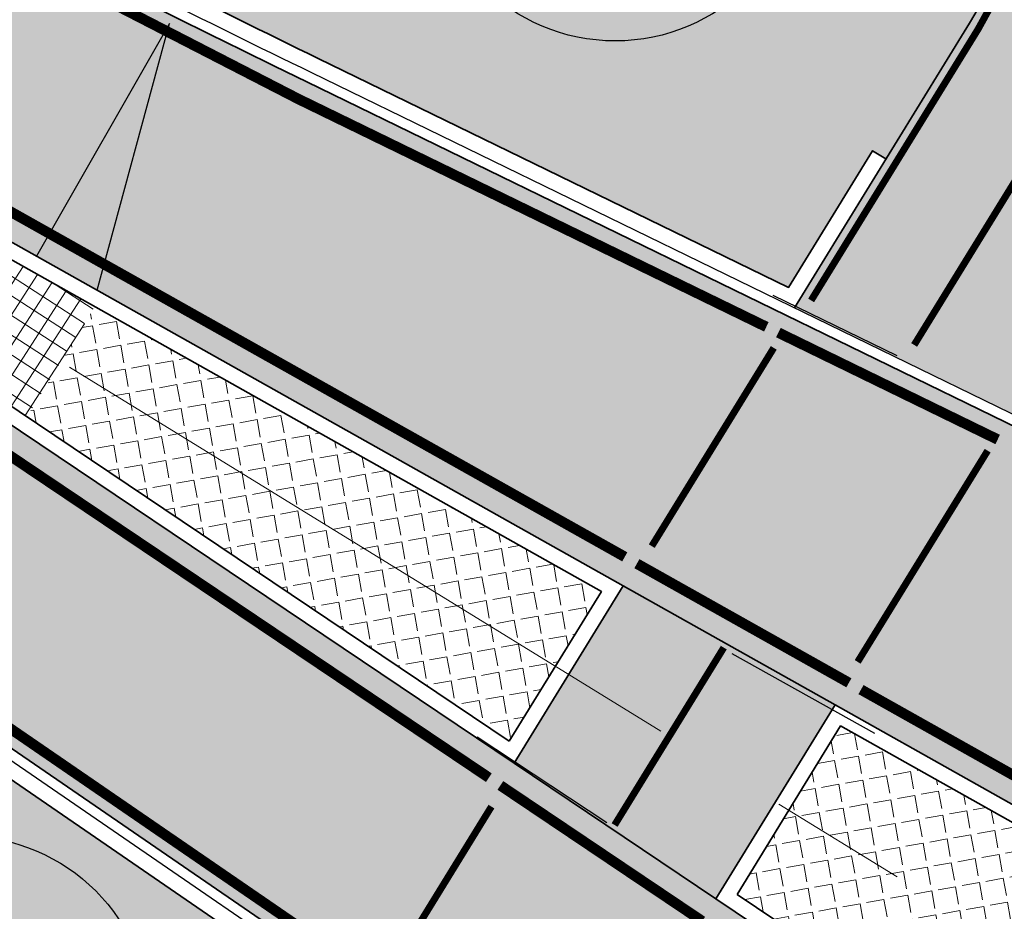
# Model space of a CAD drawing. Header units: metres. Extents: x 180563 to 183411, y 416314 to 418230.
# Tile 47 of 256: x 180964 to 180978, y 417866 to 417879. Entities that reach past the tile are written whole.
import ezdxf
from ezdxf import colors
from ezdxf.entities.mleader import LeaderData, LeaderLine
from ezdxf.math import Vec2, Vec3

# ---------------------------------------------------------------- set-up
doc = ezdxf.new("R2010")
doc.units = ezdxf.units.M
for name, pattern in [('AM-AS', [16, 10, -2, 2, -2]), ('VW-3-3_STREEP', [6, 3, -3]), ('VW-5050_STREEP', [1, 0.5, -0.5])]:
    doc.linetypes.add(name, pattern=pattern)
doc.layers.get('0').update_dxf_attribs({"color": 40, "lineweight": 0})
for name, color, linetype, lineweight in [('B-WE-GR-BOOM-S', 90, 'Continuous', 25), ('N-WE-AM-AS_WEG_GEBIEDSONTSLUITINGSWEG-G', 10, 'AM-AS', 18), ('N-WE-GR-BOOM-S', 90, 'Continuous', 25), ('N-WE-VH-GOOT_TEGEL-G', 170, 'Continuous', 25), ('N-WE-VH-KANTOPSLUITING_ACHTERKANTBAND-G', 50, 'Continuous', 35), ('N-WE-VH-KANTVERHARDING_FIETSPAD-G', 7, 'Continuous', 35), ('N-WE-VH-KANTVERHARDING_GOW-G', 7, 'Continuous', 35), ('N-WE-VH-VERKANTING-G', 7, 'Continuous', 25), ('N-WE-VW-MARKERING_DWARS_DRIEHOEK_3030-G', 7, 'VW-HAAIETAND30-L-N', 25), ('N-WE-VW-MARKERING_DWARS_OVERSTEEK_KANALISATIESTREEP50_010-G', 7, 'VW-5050_STREEP', 25), ('N-WE-VW-MARKERING_DWARS_OVERSTEEK_KANALISATIESTREEP50_015-G', 7, 'VW-5050_STREEP', 25), ('N-WE-VW-MARKERING_LANGS_STREEP_33_015-G', 7, 'VW-3-3_STREEP', 25), ('N-WE-VW-MARKERING_LANGS_STREEP_DOORGETROKKEN_010-G', 7, 'Continuous', 25), ('N-WE-VW-MARKERING_LANGS_STREEP_DOORGETROKKEN_015-G', 7, 'Continuous', 25), ('X-XX-AL-VERWIJZING-T25', 2, 'Continuous', 25)]:
    doc.layers.add(name, color=color, linetype=linetype, lineweight=lineweight)
doc.layers.add('N-WE-GW-BERM-A', color=70, linetype='Continuous', lineweight=25, true_color=0x7fff00, transparency=0.6)
for name, color, linetype, lineweight, transparency in [('N-WE-VH-VERHARDING_ASFALT_DEKLAAG-A', 252, 'Continuous', 18, 0.5), ('N-WE-VH-VERHARDING_BETON-A', 252, 'Continuous', 18, 0.75), ('N-WE-VH-VERHARDING_BETONSTEEN_DIVERS-A', 8, 'Continuous', 18, 0.15)]:
    doc.layers.add(name, color=color, linetype=linetype, lineweight=lineweight, transparency=transparency)
doc.styles.add('NLCS-ISO-M500-T25', font='NLCS-ISO.ttf', dxfattribs={"height": 1.25})
doc.linetypes.add('VW-HAAIETAND30-L-N', pattern='A,0,-0.3,[150,NLCS.SHX,S=0.6,R=0,X=-0.5,Y=-0.15],-0.3', length=0.6)
pattern_1 = [(190.0667176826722, (-13832.55198979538, 6261.859248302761), (0.06104708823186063, -0.3438732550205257), [0.2539999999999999, -0.09524999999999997]), (280.0667176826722, (-13832.55198979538, 6261.859248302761), (0.3438732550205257, 0.0610470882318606), [0.254, -0.09525])]

# ---------------------------------------------------------------- blocks, each defined once
blk = doc.blocks.new('N-SGR-BOOM')
at = {"true_color": 0x136734, "transparency": 33554559}
h = blk.add_hatch(color=116, dxfattribs=at)
h.dxf.hatch_style = 1
edge = h.paths.add_edge_path()
edge.add_arc((0.006267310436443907, 0.004642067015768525), 2.700981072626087, 0, 360)
for centre, radius in [((0.006267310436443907, 0.004642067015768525), 2.700981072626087), ((0, 0), 0.06735329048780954)]:
    blk.add_circle(centre, radius)
blk = doc.blocks.new('B-SGR-BOOM')
at = {"true_color": 0xadaf97, "transparency": 33554559}
h = blk.add_hatch(color=253, dxfattribs=at)
h.dxf.hatch_style = 1
edge = h.paths.add_edge_path()
edge.add_arc((0.006267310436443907, 0.004642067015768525), 2.700981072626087, 0, 360)
for centre, radius in [((0.006267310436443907, 0.004642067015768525), 2.700981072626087), ((0, 0), 0.06735329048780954)]:
    blk.add_circle(centre, radius)

msp = doc.modelspace()

# ---------------------------------------------------------------- hatches: boundary and pattern name
at = {"layer": 'N-WE-GW-BERM-A'}
h = msp.add_hatch(color=256, dxfattribs=at)
h.dxf.hatch_style = 1
edge = h.paths.add_edge_path()
edge.add_line((180728.3545469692, 418051.0044802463), (180864.5804028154, 417948.5387995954))
edge.add_line((180864.5804028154, 417948.5387995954), (180875.7308920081, 417940.1516805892))
edge.add_line((180875.7308920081, 417940.1516805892), (180883.7317318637, 417934.1336490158))
edge.add_line((180883.7317318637, 417934.1336490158), (180900.9687931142, 417921.1683627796))
edge.add_arc((181379.6041022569, 418557.5034186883), 796.2500000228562, 233.0504305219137, 236.4177539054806)
edge.add_arc((181077.4549659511, 418102.4265439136), 250.0000000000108, 236.4177539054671, 242.8639729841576)
edge.add_line((180963.4288224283, 417879.9449972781), (180963.5998616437, 417880.2787195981))
edge.add_arc((181077.4549659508, 418102.426543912), 249.6249999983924, 242.8639729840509, 244.0455590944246)
edge.add_line((180968.2050054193, 417877.9781383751), (180974.9791349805, 417874.6808398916))
edge.add_line((180974.9791349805, 417874.6808398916), (180976.1908160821, 417876.6490489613))
edge.add_line((180976.1908160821, 417876.6490489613), (180976.3824185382, 417876.5310934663))
edge.add_line((180976.3824185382, 417876.5310934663), (180977.5864697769, 417878.4869088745))
edge.add_arc((180975.0317703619, 417880.059648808), 2.99999999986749, 328.3824584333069, 415.7715302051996)
edge.add_line((180976.7192531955, 417882.5400523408), (180958.543155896, 417894.9057225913))
edge.add_arc((180917.3404500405, 417834.3425363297), 73.24999999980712, 55.77153020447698, 71.31492220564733)
edge.add_line((180940.8072805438, 417903.731803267), (180927.6065015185, 417908.1961888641))
edge.add_arc((180944.7460978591, 417958.8764043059), 53.49999999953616, 233.0504305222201, 251.31492220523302, ccw=False)
edge.add_line((180912.5866139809, 417916.1210818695), (180885.505011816, 417936.4911854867))
edge.add_line((180885.505011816, 417936.4911854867), (180881.5091872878, 417939.4967447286))
edge.add_arc((180822.4499482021, 417860.9787927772), 98.25000000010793, 53.05043052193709, 56.67473801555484)
edge.add_arc((180987.2673311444, 418111.6483569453), 201.7500002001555, 233.0504305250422, 236.6747380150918, ccw=False)
edge.add_line((180865.9930156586, 417950.416837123), (180729.7671598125, 418052.8825177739))
edge.add_line((180729.7671598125, 418052.8825177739), (180692.8994509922, 418080.6134859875))
edge.add_line((180692.8994509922, 418080.6134859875), (180679.5132472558, 418090.6822535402))
edge.add_line((180679.5132472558, 418090.6822535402), (180679.9786719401, 418087.3916031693))
edge.add_line((180679.9786719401, 418087.3916031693), (180728.3545469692, 418051.0044802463))
h = msp.add_hatch(color=256, dxfattribs=at)
h.dxf.hatch_style = 1
edge = h.paths.add_edge_path()
edge.add_arc((175042.9401352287, 410134.9703696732), 9736.286684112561, 53.04363331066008, 53.05722763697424)
edge.add_line((180894.6143134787, 417916.563246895), (180879.2233930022, 417928.1399122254))
edge.add_line((180879.2233930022, 417928.1399122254), (180877.8100785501, 417926.2609419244))
edge.add_line((180877.8100785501, 417926.2609419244), (180892.4394292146, 417915.258210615))
edge.add_arc((181497.1796974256, 418719.3274183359), 1006.100433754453, 233.0531827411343, 233.2390458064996)
edge.add_arc((181497.1794373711, 418719.32707141), 1006.100000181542, 233.2390458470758, 234.1105762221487)
edge.add_arc((180319.1060562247, 417091.2499021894), 1003.49999989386, 53.015657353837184, 54.110576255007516, ccw=False)
edge.add_line((180922.8084004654, 417892.8456415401), (180956.4691462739, 417867.4948691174))
edge.add_line((180956.4691462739, 417867.4948691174), (180963.6014802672, 417862.1233251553))
edge.add_arc((180965.4062714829, 417864.5197289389), 3.00000373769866, 233.0156884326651, 328.3089860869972)
edge.add_line((180967.9589552, 417862.943712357), (180967.7693674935, 417863.0649405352))
edge.add_line((180967.7693674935, 417863.0649405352), (180968.5433644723, 417864.3221920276))
edge.add_line((180968.5433644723, 417864.3221920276), (180958.2627250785, 417871.3807594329))
edge.add_line((180958.2627250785, 417871.3807594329), (180958.4749819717, 417871.6899066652))
edge.add_line((180958.4749819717, 417871.6899066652), (180923.02755574, 417896.0276971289))
edge.add_arc((181064.5321511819, 418102.1258520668), 250.0000000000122, 235.320962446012, 235.5269605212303, ccw=False)
edge.add_arc((181379.6041024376, 418557.5034185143), 803.7499999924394, 233.0504305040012, 235.3209624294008, ccw=False)
at = {"layer": 'N-WE-VH-VERHARDING_ASFALT_DEKLAAG-A'}
h = msp.add_hatch(color=256, dxfattribs=at)
h.dxf.hatch_style = 1
edge = h.paths.add_edge_path()
edge.add_line((181023.9574605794, 417871.4390150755), (181027.0859675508, 417868.1443601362))
edge.add_arc((181034.7618543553, 417858.9204367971), 12.00000000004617, 14.319646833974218, 129.7662650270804, ccw=False)
edge.add_arc((181043.4822331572, 417861.1464182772), 3.000000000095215, -43.94151421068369, 14.319646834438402, ccw=False)
edge.add_line((181045.642378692, 417859.0646470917), (181024.5261814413, 417837.1534689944))
edge.add_line((181024.5261814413, 417837.1534689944), (181027.0941959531, 417834.6302738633))
edge.add_line((181027.0941959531, 417834.6302738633), (181044.576270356, 417852.7705119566))
edge.add_arc((181046.7364158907, 417850.6887407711), 2.999999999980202, 9.173210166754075, 136.0584857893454, ccw=False)
edge.add_line((181049.6980486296, 417851.1669996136), (181049.7728541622, 417850.7037640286))
edge.add_arc((181101.6014270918, 417859.0732937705), 52.50000000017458, 189.1732101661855, 223.9792220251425)
edge.add_arc((181101.6014270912, 417859.0732937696), 52.49999999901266, 223.9792220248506, 232.5867300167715)
edge.add_line((181069.70453687, 417817.3739125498), (181073.7488937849, 417814.2802837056))
edge.add_line((181073.7488937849, 417814.2802837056), (181094.1601943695, 417798.6671739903))
edge.add_arc((180974.1671311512, 417641.7980732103), 197.5000000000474, 38.42939247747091, 52.58673001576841, ccw=False)
edge.add_line((181128.8836360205, 417764.5541448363), (181145.5997339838, 417743.4858895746))
edge.add_arc((181188.6853429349, 417777.6711247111), 55.00000000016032, 218.4293924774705, 232.9201131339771)
edge.add_arc((185318.2645728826, 423241.9395734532), 6904.208297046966, 232.9201131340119, 233.4982623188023)
edge.add_arc((181447.4701584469, 418011.1929324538), 397.0000000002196, 233.4982623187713, 239.4672498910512)
edge.add_arc((181039.2420212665, 417319.0640495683), 406.5500000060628, 55.194988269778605, 59.467249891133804, ccw=False)
edge.add_arc((182390.9257072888, 419263.5190459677), 1961.561910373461, 235.1949882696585, 235.5071009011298)
edge.add_arc((182390.925707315, 419263.5190460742), 1961.561910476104, 235.5071009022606, 236.7314184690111)
edge.add_arc((181321.4654169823, 417633.4741601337), 11.999999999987, 236.7314184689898, 282.4889878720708)
edge.add_line((181324.0604405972, 417621.7581090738), (181334.742, 417624.1240000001))
edge.add_line((181334.742, 417624.1240000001), (181342.1744013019, 417625.7406179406))
edge.add_line((181342.1744013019, 417625.7406179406), (181341.5337581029, 417628.6432537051))
edge.add_line((181341.5337581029, 417628.6432537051), (181332.5456870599, 417626.7240531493))
edge.add_arc((181327.3251842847, 417651.1729048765), 25.0000000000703, 236.6098987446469, 282.05321670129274, ccw=False)
edge.add_arc((182370.6151032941, 419234.0000838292), 1920.730923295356, 235.1898583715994, 236.6098987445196, ccw=False)
edge.add_arc((181039.2420212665, 417319.0640495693), 411.5500000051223, 55.19498827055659, 59.46724989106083)
edge.add_arc((181447.4701584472, 418011.1929324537), 392.0000000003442, 233.49826231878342, 239.4672498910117, ccw=False)
edge.add_arc((185318.2645728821, 423241.939573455), 6899.208297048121, 232.92011313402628, 233.4982623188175, ccw=False)
edge.add_arc((181188.6853429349, 417777.6711247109), 50.00000000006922, 218.4293924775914, 232.92011313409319, ccw=False)
edge.add_line((181149.516607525, 417746.5936382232), (181132.8005095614, 417767.6618934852))
edge.add_arc((180974.1671311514, 417641.7980732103), 202.4999999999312, 38.42939247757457, 52.58673001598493)
edge.add_line((181097.1979934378, 417802.6385436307), (181076.7866928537, 417818.2516533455))
edge.add_line((181076.7866928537, 417818.2516533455), (181072.7423359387, 417821.3452821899))
edge.add_arc((181101.6014270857, 417859.0732937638), 47.49999999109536, 224.1160582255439, 232.5867300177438, ccw=False)
edge.add_arc((181101.6014270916, 417859.0732937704), 47.49999999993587, 189.173210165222, 224.116058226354, ccw=False)
edge.add_line((181054.7089087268, 417851.5008620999), (181053.9511844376, 417856.1930933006))
edge.add_arc((181014.4627479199, 417849.8163087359), 39.99999999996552, 9.173210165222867, 37.31683373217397)
edge.add_arc((181054.2266308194, 417880.1285770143), 9.99999999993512, 126.33610568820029, 217.325219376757, ccw=False)
edge.add_arc((181107.5998703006, 417810.4746913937), 97.74999999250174, 121.2915826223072, 127.34649693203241, ccw=False)
edge.add_arc((180999.2834235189, 417988.6829222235), 110.7940629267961, 301.2915826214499, 306.3934500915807)
edge.add_arc((181015.8448981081, 417965.1346753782), 82.01476059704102, 306.8408792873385, 325.5039879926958)
edge.add_line((181083.4386433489, 417918.6857081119), (181085.7132467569, 417922.1964234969))
edge.add_line((181085.7132467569, 417922.1964234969), (181083.1332877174, 417923.8679869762))
edge.add_arc((181041.2135424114, 417951.12115106), 49.9999999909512, 318.14543273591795, 326.97101180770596, ccw=False)
edge.add_arc((180999.2834235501, 417988.6829222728), 106.2940629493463, 307.8215622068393, 318.1454327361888, ccw=False)
edge.add_arc((181043.001254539, 417932.3660094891), 34.99999999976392, 287.21374926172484, 307.8215622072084, ccw=False)
edge.add_line((181053.3590593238, 417898.9337514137), (181034.9343057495, 417893.2254920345))
edge.add_arc((181050.4710129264, 417843.0771049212), 52.49999999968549, 107.2137492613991, 117.2279695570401)
edge.add_line((181026.4505802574, 417889.7597442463), (181014.6918537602, 417883.7093216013))
edge.add_line((181014.6918537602, 417883.7093216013), (181012.5493984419, 417882.6069266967))
edge.add_arc((180997.9083728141, 417911.0611068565), 31.99999999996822, 235.7715301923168, 297.2279695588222, ccw=False)
edge.add_line((180979.9085559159, 417884.603469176), (180979.5028131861, 417884.879506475))
edge.add_line((180979.5028131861, 417884.879506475), (180960.5118858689, 417897.7995267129))
edge.add_arc((180917.3404500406, 417834.3425363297), 76.74999999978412, 55.77153020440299, 71.31492220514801)
edge.add_line((180941.9285625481, 417907.0473313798), (180928.7277835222, 417911.5117169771))
edge.add_arc((180944.7460978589, 417958.8764043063), 49.99999999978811, 233.0504305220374, 251.3149222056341, ccw=False)
edge.add_line((180914.6905054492, 417918.9181590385), (180883.6130787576, 417942.2938218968))
edge.add_arc((180822.4499482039, 417860.9787927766), 101.7499999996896, 53.05043052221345, 56.67473801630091)
edge.add_arc((180987.267331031, 418111.6483567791), 198.2499999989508, 233.0504305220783, 236.67473801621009, ccw=False)
edge.add_line((180868.0969071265, 417953.2139142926), (180695.0033424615, 418083.4105631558))
edge.add_line((180695.0033424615, 418083.4105631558), (180673.1425976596, 418099.8536684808))
edge.add_arc((181118.205810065, 418691.555364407), 740.3999999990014, 231.3617944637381, 233.050430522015, ccw=False)
edge.add_line((180655.8996165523, 418113.2257495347), (180652.0126978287, 418116.1366751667))
edge.add_line((180652.0126978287, 418116.1366751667), (180646.862441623, 418120.1159113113))
edge.add_line((180646.862441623, 418120.1159113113), (180645.5120458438, 418118.4580384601))
edge.add_line((180645.5120458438, 418118.4580384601), (180649.9790000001, 418115.029))
edge.add_line((180649.9790000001, 418115.029), (180654.1247068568, 418111.9628643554))
edge.add_line((180654.1247068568, 418111.9628643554), (180654.3351972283, 418109.9960256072))
edge.add_arc((181118.2058098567, 418691.5553641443), 743.8999996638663, 231.4230003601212, 233.0504305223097)
edge.add_line((180671.0387061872, 418097.0565913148), (180692.8994509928, 418080.6134859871))
edge.add_line((180692.8994509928, 418080.6134859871), (180865.9930156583, 417950.4168371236))
edge.add_arc((180987.2673310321, 418111.6483567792), 201.7499999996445, 233.0504305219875, 236.6747380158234)
edge.add_arc((180822.4499482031, 417860.9787927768), 98.24999999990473, 53.05043052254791, 56.67473801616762, ccw=False)
edge.add_line((180881.5091872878, 417939.4967447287), (180912.5866139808, 417916.1210818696))
edge.add_arc((180944.7460978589, 417958.876404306), 53.49999999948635, 233.0504305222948, 251.3149222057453)
edge.add_line((180927.6065015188, 417908.196188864), (180940.8072805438, 417903.7318032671))
edge.add_arc((180917.3404500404, 417834.3425363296), 73.24999999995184, 55.771530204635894, 71.31492220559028, ccw=False)
edge.add_line((180958.5431558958, 417894.9057225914), (180976.7192531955, 417882.5400523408))
edge.add_arc((180975.0317703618, 417880.059648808), 2.999999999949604, -31.617541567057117, 55.77153020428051, ccw=False)
edge.add_line((180977.5864697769, 417878.4869088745), (180975.0638972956, 417874.3893373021))
edge.add_line((180975.0638972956, 417874.3893373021), (180978.2262197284, 417872.8500872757))
edge.add_line((180978.2262197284, 417872.8500872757), (180980.7801477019, 417876.9986861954))
edge.add_arc((180983.3348631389, 417875.4259722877), 2.999999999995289, 67.7571745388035, 148.3830421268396, ccw=False)
edge.add_arc((180997.9083728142, 417911.0611068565), 35.49999999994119, 247.7571745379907, 297.2279695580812)
edge.add_line((181014.1507606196, 417879.4947507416), (181025.5554423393, 417885.3630005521))
edge.add_arc((181026.9280384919, 417882.6954211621), 2.99999999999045, 42.85281396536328, 117.2279695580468, ccw=False)
edge.add_line((181029.1273482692, 417884.7357732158), (181030.0622374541, 417883.7280496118))
edge.add_arc((181136.6452796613, 417714.4943204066), 199.999999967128, 122.2026363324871, 125.6208084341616)
edge.add_line((181020.1616336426, 417877.0721792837), (181019.8430799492, 417876.8439422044))
edge.add_line((181019.8430799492, 417876.8439422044), (181022.055540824, 417873.7559795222))
edge.add_arc((181022.9601614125, 417872.5594589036), 1.500000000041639, -48.327945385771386, 127.0908345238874, ccw=False)
h = msp.add_hatch(color=256, dxfattribs=at)
h.dxf.hatch_style = 1
edge = h.paths.add_edge_path()
edge.add_line((180692.8994509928, 418080.6134859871), (180865.9930156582, 417950.4168371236))
edge.add_arc((180987.2673310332, 418111.6483567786), 201.7499999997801, 233.0504305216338, 236.6747380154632)
edge.add_arc((180822.4499482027, 417860.9787927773), 98.24999999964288, 53.050430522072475, 56.67473801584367, ccw=False)
edge.add_line((180881.5091872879, 417939.4967447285), (180912.5866139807, 417916.1210818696))
edge.add_arc((180944.7460978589, 417958.8764043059), 53.49999999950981, 233.0504305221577, 251.3149222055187)
edge.add_line((180927.6065015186, 417908.196188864), (180940.8072805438, 417903.7318032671))
edge.add_arc((180917.3404500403, 417834.3425363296), 73.2500000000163, 55.77153020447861, 71.31492220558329, ccw=False)
edge.add_line((180958.543155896, 417894.9057225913), (180976.7192531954, 417882.5400523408))
edge.add_arc((180975.0317703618, 417880.059648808), 2.999999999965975, -31.617541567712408, 55.77153020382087, ccw=False)
edge.add_line((180977.5864697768, 417878.4869088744), (180975.0638972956, 417874.389337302))
edge.add_line((180975.0638972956, 417874.389337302), (180978.2262197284, 417872.8500872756))
edge.add_line((180978.2262197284, 417872.8500872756), (180980.7801477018, 417876.9986861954))
edge.add_arc((180983.3348631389, 417875.4259722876), 3.000000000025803, 67.75717453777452, 148.3830421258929, ccw=False)
edge.add_arc((180997.9083728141, 417911.0611068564), 35.49999999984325, 247.757174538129, 297.2279695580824)
edge.add_line((181014.1507606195, 417879.4947507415), (181025.5554423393, 417885.3630005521))
edge.add_arc((181026.9280384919, 417882.695421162), 3.000000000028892, 42.85281396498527, 117.2279695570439, ccw=False)
edge.add_line((181029.1273482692, 417884.7357732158), (181030.0622374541, 417883.7280496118))
edge.add_arc((181136.6452796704, 417714.4943203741), 199.9999999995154, 121.90415695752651, 122.20263632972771, ccw=False)
edge.add_line((181030.9452939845, 417884.2809895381), (181034.3837190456, 417886.4215667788))
edge.add_line((181034.3837190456, 417886.4215667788), (181032.6289559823, 417888.3130381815))
edge.add_arc((181033.3620592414, 417888.9931555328), 0.9999999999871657, 110.43608743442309, 222.8528139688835, ccw=False)
edge.add_arc((181050.4710129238, 417843.0771049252), 49.9999999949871, 107.2137492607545, 110.43608743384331, ccw=False)
edge.add_line((181035.6741489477, 417890.8374736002), (181050.0314825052, 417895.285586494))
edge.add_arc((180999.2834235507, 417988.6829222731), 106.2940629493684, 298.517737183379, 307.8215622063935)
edge.add_arc((181043.0012545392, 417932.3660094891), 34.99999999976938, 287.2137492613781, 307.82156220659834, ccw=False)
edge.add_line((181053.3590593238, 417898.9337514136), (181034.9343057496, 417893.2254920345))
edge.add_arc((181050.4710129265, 417843.077104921), 52.49999999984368, 107.2137492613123, 117.2279695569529)
edge.add_line((181026.4505802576, 417889.7597442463), (181014.6918537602, 417883.7093216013))
edge.add_line((181014.6918537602, 417883.7093216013), (181012.5493984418, 417882.6069266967))
edge.add_arc((180997.908372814, 417911.0611068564), 31.99999999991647, 235.77153019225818, 297.22796955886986, ccw=False)
edge.add_line((180979.9085559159, 417884.603469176), (180979.5028131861, 417884.879506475))
edge.add_line((180979.5028131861, 417884.879506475), (180960.5118858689, 417897.7995267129))
edge.add_arc((180917.3404500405, 417834.3425363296), 76.74999999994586, 55.77153020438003, 71.314922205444)
edge.add_line((180941.9285625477, 417907.04733138), (180928.7277835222, 417911.511716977))
edge.add_arc((180944.746097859, 417958.8764043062), 49.99999999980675, 233.0504305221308, 251.3149222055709, ccw=False)
edge.add_line((180914.6905054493, 417918.9181590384), (180883.613078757, 417942.2938218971))
edge.add_arc((180822.4499482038, 417860.9787927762), 101.7499999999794, 53.05043052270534, 56.67473801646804)
edge.add_arc((180987.2673310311, 418111.6483567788), 198.2499999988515, 233.0504305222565, 236.67473801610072, ccw=False)
edge.add_line((180868.0969071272, 417953.213914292), (180695.0033424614, 418083.4105631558))
edge.add_line((180695.0033424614, 418083.4105631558), (180673.1425976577, 418099.8536684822))
edge.add_arc((181118.2058100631, 418691.5553644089), 740.3999999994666, 231.3617944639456, 233.050430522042, ccw=False)
edge.add_line((180655.8996165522, 418113.2257495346), (180652.0126978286, 418116.1366751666))
edge.add_line((180652.0126978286, 418116.1366751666), (180646.8624416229, 418120.1159113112))
edge.add_line((180646.8624416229, 418120.1159113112), (180645.5120458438, 418118.4580384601))
edge.add_line((180645.5120458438, 418118.4580384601), (180649.979, 418115.029))
edge.add_line((180649.979, 418115.029), (180654.1247068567, 418111.9628643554))
edge.add_line((180654.1247068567, 418111.9628643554), (180654.3351972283, 418109.9960256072))
edge.add_arc((181118.2058098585, 418691.5553641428), 743.8999996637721, 231.4230003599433, 233.0504305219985)
edge.add_line((180671.0387061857, 418097.0565913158), (180692.8994509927, 418080.613485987))
h = msp.add_hatch(color=256, dxfattribs=at)
h.dxf.hatch_style = 1
h.paths.add_polyline_path([(180975.6518208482, 417868.6680090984), (180972.5979875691, 417870.3837312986), (180971.0251812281, 417867.8290727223), (180973.9322192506, 417865.8749157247)])
at = {"layer": 'N-WE-VH-VERHARDING_BETON-A'}
h = msp.add_hatch(color=256, dxfattribs=at)
h.dxf.hatch_style = 1
edge = h.paths.add_edge_path()
edge.add_arc((181002.6428488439, 417819.8365463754), 14.99999999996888, 54.052296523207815, 96.97446409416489, ccw=False)
edge.add_line((181011.4485475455, 417831.979843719), (181016.7920261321, 417828.1050261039))
edge.add_arc((180870.0303811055, 417625.716737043), 249.9999999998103, 51.61962450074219, 54.05229652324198, ccw=False)
edge.add_arc((185318.3099398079, 423241.9993993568), 6914.483371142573, 231.6196245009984, 231.6752198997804)
edge.add_line((181030.5116775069, 417817.5301763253), (181033.0028603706, 417820.6897694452))
edge.add_line((181033.0028603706, 417820.6897694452), (181011.502692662, 417838.4699644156))
edge.add_line((181011.502692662, 417838.4699644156), (181014.1612309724, 417841.4586387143))
edge.add_line((181014.1612309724, 417841.4586387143), (181034.3310440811, 417822.1833498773))
edge.add_line((181034.3310440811, 417822.1833498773), (181036.8913745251, 417824.7877195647))
edge.add_line((181036.8913745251, 417824.7877195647), (181020.2661090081, 417841.131855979))
edge.add_arc((181029.0292567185, 417850.0457351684), 12.49999999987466, 175.2104641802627, 225.4885475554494, ccw=False)
edge.add_arc((180998.6357589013, 417852.5923585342), 18.00000000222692, 355.2104641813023, 358.1749776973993)
edge.add_arc((181031.6190195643, 417851.5413988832), 15.00000000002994, 134.9649405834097, 178.1749776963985, ccw=False)
edge.add_line((181021.0189100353, 417862.1544888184), (181026.8375423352, 417867.9660046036))
edge.add_arc((181035.317629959, 417859.4755326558), 12.00000000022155, 133.5182601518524, 134.9649405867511, ccw=False)
edge.add_line((181027.0546013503, 417868.1773921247), (181023.957460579, 417871.4390150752))
edge.add_line((181023.957460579, 417871.4390150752), (181014.5905621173, 417863.101604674))
edge.add_line((181014.5905621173, 417863.101604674), (181012.0526412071, 417866.1933610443))
edge.add_line((181012.0526412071, 417866.1933610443), (181022.0555408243, 417873.7559795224))
edge.add_line((181022.0555408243, 417873.7559795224), (181019.843079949, 417876.8439422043))
edge.add_line((181019.843079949, 417876.8439422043), (181013.162958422, 417872.0577744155))
edge.add_arc((181005.8827305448, 417882.2188905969), 12.4999999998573, 256.25473446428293, 305.6208084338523, ccw=False)
edge.add_arc((180998.6357589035, 417852.5923585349), 18.00000000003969, 76.25473446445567, 107.0518075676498)
edge.add_arc((180988.958961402, 417884.1416784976), 14.99999999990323, 244.0455590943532, 287.0518075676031, ccw=False)
edge.add_line((180982.3941165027, 417870.6545434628), (180968.0408842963, 417877.6409599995))
edge.add_arc((181077.454965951, 418102.4265439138), 250.0000000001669, 242.8639729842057, 244.0455590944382, ccw=False)
edge.add_line((180963.4288224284, 417879.9449972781), (180961.6740098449, 417876.521103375))
edge.add_line((180961.6740098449, 417876.521103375), (180972.597987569, 417870.3837312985))
edge.add_line((180972.597987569, 417870.3837312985), (180975.6518208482, 417868.6680090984))
edge.add_line((180975.6518208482, 417868.6680090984), (180983.5044892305, 417864.2561777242))
edge.add_line((180983.5044892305, 417864.2561777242), (180981.4075026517, 417860.8499118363))
edge.add_line((180981.4075026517, 417860.8499118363), (180973.9322192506, 417865.8749157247))
edge.add_line((180973.9322192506, 417865.8749157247), (180971.0251812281, 417867.8290727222))
edge.add_line((180971.0251812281, 417867.8290727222), (180960.6263107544, 417874.8193581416))
edge.add_line((180960.6263107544, 417874.8193581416), (180958.4768059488, 417871.6886543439))
edge.add_line((180958.4768059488, 417871.6886543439), (180975.3384638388, 417860.1116362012))
edge.add_arc((180968.2632340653, 417849.8067284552), 12.49999999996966, 5.2402483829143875, 55.526960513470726, ccw=False)
edge.add_arc((180998.63575891, 417852.5923585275), 18.00000000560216, 185.2402483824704, 185.9859937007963)
edge.add_arc((180965.8156941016, 417849.1509421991), 14.99999999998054, -38.99816696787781, 5.985993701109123, ccw=False)
edge.add_line((180977.47318552, 417839.7115092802), (180972.6290672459, 417833.7291300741))
edge.add_line((180972.6290672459, 417833.7291300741), (180976.1697860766, 417830.4613832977))
edge.add_line((180976.1697860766, 417830.4613832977), (180978.4406462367, 417833.1283655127))
edge.add_line((180978.4406462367, 417833.1283655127), (180984.2800009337, 417839.9863197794))
edge.add_line((180984.2800009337, 417839.9863197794), (180987.2194667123, 417837.2734723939))
edge.add_line((180987.2194667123, 417837.2734723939), (180980.8510081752, 417830.9038306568))
edge.add_line((180980.8510081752, 417830.9038306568), (180978.3743854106, 417828.4267477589))
edge.add_line((180978.3743854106, 417828.4267477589), (180981.2601268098, 417825.7634828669))
edge.add_line((180981.2601268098, 417825.7634828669), (180986.7769421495, 417831.1747158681))
edge.add_arc((180995.5299711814, 417822.2509003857), 12.49999999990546, 84.15549173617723, 134.4464488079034, ccw=False)
edge.add_arc((180998.6357589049, 417852.59235856), 18.00000002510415, 264.155491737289, 276.9744640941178)
edge = h.paths.add_edge_path(flags=16)
edge.add_arc((180998.635758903, 417852.5923585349), 11.50000000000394, -36.870821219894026, 143.129178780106, ccw=False)
edge.add_arc((180998.635758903, 417852.5923585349), 11.50000000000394, 143.129178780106, 323.12917878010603, ccw=False)
at = {"layer": 'N-WE-VH-VERHARDING_BETONSTEEN_DIVERS-A'}
h = msp.add_hatch(dxfattribs=at)
h.set_pattern_fill('NET', color=256, scale=0.075, angle=-122.8735268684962)
h.set_pattern_definition([(237.1264731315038, (-13832.55198979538, 6261.859248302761), (0.199994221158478, -0.1292510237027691), []), (327.1264731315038, (-13832.55198979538, 6261.859248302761), (0.1292510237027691, 0.199994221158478), [])])
h.paths.add_polyline_path([(180961.5638015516, 417876.3249423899, 0.9607996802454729), (180960.7518347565, 417875.0060898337), (180964.0095807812, 417872.8161813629), (180964.9860106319, 417874.4022571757)])
h = msp.add_hatch(dxfattribs=at)
h.set_pattern_fill('ANGLE', color=256, scale=0.05, angle=-169.9332823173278)
h.set_pattern_definition(pattern_1)
h.paths.add_polyline_path([(180964.9860106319, 417874.4022571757), (180964.0095807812, 417872.8161813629), (180970.9563550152, 417868.1464497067), (180972.2836149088, 417870.3022751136)])
h = msp.add_hatch(dxfattribs=at)
h.set_pattern_fill('ANGLE', color=256, scale=0.05, angle=-169.9332823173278)
h.set_pattern_definition(pattern_1)
h.paths.add_polyline_path([(180979.0238250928, 417866.5154514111), (180975.7300838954, 417868.3659600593), (180974.2371550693, 417865.9410439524), (180977.3726368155, 417863.833323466)])
at = {"layer": 'N-WE-VH-VERKANTING-G'}
h = msp.add_hatch(color=256, dxfattribs=at)
h.dxf.hatch_style = 1
h.paths.add_polyline_path([(180964.1468196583, 417875.1318151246), (180965.0186462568, 417874.642000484), (180966.061496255, 417878.4838113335)])

# ---------------------------------------------------------------- linework, layer by layer
at = {"layer": 'N-WE-AM-AS_WEG_GEBIEDSONTSLUITINGSWEG-G', "flags": 128}
msp.add_lwpolyline([(180606.843, 418142.7229999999), (180617.6052293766, 418133.0761270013, 0.02148102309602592), (180667.3719239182, 418092.1816853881), (180873.4767225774, 417937.1548121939), (180898.7146236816, 417918.1714943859, 0.02326955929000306), (180960.2067866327, 417876.2502413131), (180998.6357589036, 417852.5923585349)], format="xyb", dxfattribs=at)
at = {"layer": 'N-WE-VH-GOOT_TEGEL-G', "flags": 128}
for points in [[(180963.4972381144, 417880.078486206, 0.005155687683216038), (180968.1065327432, 417877.7758313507), (180982.4597649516, 417870.7894148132, 0.1898841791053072), (180993.3135202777, 417869.9444845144, -0.1351923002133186), (181002.9483010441, 417870.2225735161, 0.2187944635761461), (181013.0755956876, 417872.1797078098), (181019.7557172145, 417876.9658755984)], [(180963.3895121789, 417822.3184833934), (180963.2729372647, 417822.4128777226), (180977.3566106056, 417839.805903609, 0.1988405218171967), (180980.5847232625, 417850.6995795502, -0.003253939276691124), (180980.5616170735, 417850.9346803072, 0.223007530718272), (180975.2535610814, 417859.9879773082), (180958.3900792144, 417871.5662477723)]]:
    msp.add_lwpolyline(points, format="xyb", dxfattribs=at)
at = {"layer": 'N-WE-VH-KANTOPSLUITING_ACHTERKANTBAND-G', "flags": 128}
msp.add_lwpolyline([(180963.4288224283, 417879.944997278), (180963.5998616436, 417880.278719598, 0.005155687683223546), (180968.2050054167, 417877.9781383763), (180974.9791349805, 417874.6808398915), (180976.1908160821, 417876.6490489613), (180976.3824185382, 417876.5310934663)], format="xyb", dxfattribs=at)
msp.add_lwpolyline([(180970.9563550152, 417868.1464497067), (180972.2836149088, 417870.3022751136), (180961.5638015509, 417876.3249423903, 0.9607996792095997), (180960.7518347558, 417875.0060898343)], format="xyb", close=True, dxfattribs=at)
msp.add_lwpolyline([(180958.4768059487, 417871.6886543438), (180958.2627250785, 417871.3807594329), (180968.5433644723, 417864.3221920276), (180967.7693674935, 417863.0649405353), (180967.9589552, 417862.943712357)], dxfattribs=at)
msp.add_lwpolyline([(180974.2371550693, 417865.9410439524), (180981.3386713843, 417861.1672922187), (180983.19012188, 417864.1747185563), (180975.7300838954, 417868.3659600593)], close=True, dxfattribs=at)
at = {"layer": 'N-WE-VH-KANTVERHARDING_FIETSPAD-G', "flags": 128}
msp.add_lwpolyline([(180912.5866139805, 417916.1210818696, 0.07986302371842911), (180927.6065015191, 417908.1961888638), (180940.8072805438, 417903.731803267, -0.06792501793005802), (180958.5431558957, 417894.9057225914), (180976.7192531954, 417882.5400523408, -0.4009287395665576), (180977.5864697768, 417878.4869088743), (180975.0639002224, 417874.3893420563)], format="xyb", dxfattribs=at)
at = {"layer": 'N-WE-VH-KANTVERHARDING_GOW-G', "flags": 128}
for points in [[(180879.2233930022, 417928.1399122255), (180896.4604542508, 417915.1746259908, 0.009907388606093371), (180922.2874780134, 417896.5377858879, 0.0008988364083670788), (180923.02755574, 417896.0276971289), (180975.3384638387, 417860.1116362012, -0.2230075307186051), (180980.7109901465, 417850.9483801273, 0.003253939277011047), (180980.7339053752, 417850.7152223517, -0.1988405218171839), (180977.4731855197, 417839.7115092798)], [(180900.9687931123, 417921.1683627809, 0.01469377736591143), (180939.1716083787, 417894.1533746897, 0.03329487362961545), (180968.0408842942, 417877.6409600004), (180982.3941165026, 417870.6545434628, 0.1898841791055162), (180993.3575057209, 417869.8010785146, -0.1351923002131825), (181002.9126602, 417870.0768692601, 0.21879446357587), (181013.1629584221, 417872.0577744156)]]:
    msp.add_lwpolyline(points, format="xyb", dxfattribs=at)
msp.add_lwpolyline([(180971.025181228, 417867.8290727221), (180972.597987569, 417870.3837312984), (180961.674009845, 417876.5211033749, 0.9607996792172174), (180960.6263107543, 417874.8193581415)], format="xyb", close=True, dxfattribs=at)
for points in [[(180971.025181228, 417867.8290727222), (180973.9322192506, 417865.8749157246), (180975.6518208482, 417868.6680090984), (180972.597987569, 417870.3837312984)], [(180973.9322192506, 417865.8749157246), (180981.4075026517, 417860.8499118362), (180983.5044892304, 417864.2561777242), (180975.6518208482, 417868.6680090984)]]:
    msp.add_lwpolyline(points, close=True, dxfattribs=at)
at = {"layer": 'N-WE-VH-VERHARDING_ASFALT_DEKLAAG-A', "flags": 128}
for points in [[(180927.6065015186, 417908.196188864), (180940.8072805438, 417903.7318032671, -0.06792501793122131), (180958.543155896, 417894.9057225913), (180976.7192531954, 417882.5400523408, -0.4009287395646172), (180977.5864697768, 417878.4869088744), (180975.0638972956, 417874.389337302), (180978.2262197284, 417872.8500872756), (180980.7801477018, 417876.9986861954, -0.3670659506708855), (180984.4704612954, 417878.2027360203, 0.2192733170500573), (181014.1507606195, 417879.4947507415)], [(180927.6065015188, 417908.196188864), (180940.8072805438, 417903.7318032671, -0.06792501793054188), (180958.5431558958, 417894.9057225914), (180976.7192531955, 417882.5400523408, -0.4009287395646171), (180977.5864697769, 417878.4869088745), (180975.0638972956, 417874.3893373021), (180978.2262197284, 417872.8500872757), (180980.7801477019, 417876.9986861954, -0.3670659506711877), (180984.4704612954, 417878.2027360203, 0.2192733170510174), (181014.1507606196, 417879.4947507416)]]:
    msp.add_lwpolyline(points, format="xyb", dxfattribs=at)
msp.add_lwpolyline([(180975.6518208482, 417868.6680090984), (180972.5979875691, 417870.3837312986), (180971.0251812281, 417867.8290727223), (180973.9322192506, 417865.8749157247)], close=True, dxfattribs=at)
at = {"layer": 'N-WE-VH-VERHARDING_BETON-A', "flags": 128}
msp.add_lwpolyline([(181002.9126602, 417870.0768692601, 0.1351923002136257), (180993.3575057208, 417869.8010785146, -0.1898841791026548), (180982.3941165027, 417870.6545434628), (180968.0408842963, 417877.6409599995, -0.005155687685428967), (180963.4288224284, 417879.9449972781), (180961.6740098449, 417876.521103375), (180972.597987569, 417870.3837312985), (180975.6518208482, 417868.6680090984), (180983.5044892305, 417864.2561777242), (180981.4075026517, 417860.8499118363), (180973.9322192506, 417865.8749157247), (180971.0251812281, 417867.8290727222), (180960.6263107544, 417874.8193581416), (180958.4768059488, 417871.6886543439), (180975.3384638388, 417860.1116362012, -0.2230075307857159), (180980.7109901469, 417850.9483801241, 0.0032539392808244), (180980.7339053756, 417850.7152223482, -0.1988405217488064), (180977.47318552, 417839.7115092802), (180972.6290672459, 417833.7291300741)], format="xyb", dxfattribs=at)
at = {"layer": 'N-WE-VH-VERKANTING-G', "flags": 128}
msp.add_lwpolyline([(180964.1468196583, 417875.1318151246), (180965.0186462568, 417874.642000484), (180966.061496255, 417878.4838113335)], close=True, dxfattribs=at)
at = {"layer": 'N-WE-VW-MARKERING_DWARS_DRIEHOEK_3030-G', "flags": 128}
for points in [[(180976.5423533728, 417873.6970988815), (180974.7596603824, 417874.5650922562)], [(180974.1619223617, 417869.411333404), (180976.2166802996, 417868.2617096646)], [(180972.3629148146, 417866.9707212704), (180970.4940203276, 417868.2040404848)]]:
    msp.add_lwpolyline(points, dxfattribs=at)
at = {"layer": 'N-WE-VW-MARKERING_DWARS_OVERSTEEK_KANALISATIESTREEP50_010-G', "const_width": 0.1, "flags": 128}
for points in [[(180973.0088953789, 417870.9557846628), (180974.7665966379, 417873.8107620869)], [(180975.9752930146, 417869.2888657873), (180977.8476235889, 417872.3304429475)], [(180969.2476301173, 417864.8464828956), (180970.6994287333, 417867.2045925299)]]:
    msp.add_lwpolyline(points, dxfattribs=at)
at = {"layer": 'N-WE-VW-MARKERING_DWARS_OVERSTEEK_KANALISATIESTREEP50_015-G', "const_width": 0.15, "flags": 128}
for points in [[(180974.8327975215, 417874.0310561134), (180977.9920774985, 417872.4913830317)], [(180972.7947455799, 417870.7033189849), (180975.848578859, 417868.987596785)], [(180970.828423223, 417867.5094850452), (180973.7354612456, 417865.5553280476)]]:
    msp.add_lwpolyline(points, dxfattribs=at)
at = {"layer": 'N-WE-VW-MARKERING_LANGS_STREEP_33_015-G', "const_width": 0.15, "flags": 128}
for points in [[(180615.427160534, 418130.6462332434), (180616.443, 418129.733), (180623.178, 418123.648), (180626.625, 418120.7), (180631.6372405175, 418116.4116388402, 0.004132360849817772), (180637.9612218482, 418111.0908727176, 0.01157609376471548), (180665.3431714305, 418089.4845038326), (180871.4479700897, 417934.4576306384), (180879.4488099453, 417928.439599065), (180895.1848038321, 417916.6033781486, 0.001109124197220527), (180896.6883757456, 417915.4776425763, 0.01356223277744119), (180931.9556635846, 417890.4035265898, -0.004871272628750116), (180939.9921356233, 417884.8964583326), (180958.6023361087, 417871.8753950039), (180968.9202068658, 417864.7912649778)], [(180900.803487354, 417920.948592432, 0.01469377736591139), (180939.0194966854, 417893.9242742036, 0.03329487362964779), (180967.9205288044, 417877.3936958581), (180974.6592955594, 417874.1136101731)]]:
    msp.add_lwpolyline(points, format="xyb", dxfattribs=at)
at = {"layer": 'N-WE-VW-MARKERING_LANGS_STREEP_DOORGETROKKEN_010-G', "const_width": 0.1, "flags": 128}
msp.add_lwpolyline([(180692.9896177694, 418080.7333607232), (180866.0831824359, 417950.5367118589, 0.01581534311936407), (180876.5100497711, 417943.1984097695, -0.01581534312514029), (180881.5993540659, 417939.6166194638), (180912.6767807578, 417916.2409566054, 0.07986302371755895), (180927.6545564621, 417908.3382829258), (180940.8553354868, 417903.873897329, -0.06792501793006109), (180958.6275300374, 417895.029742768), (180976.8036273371, 417882.6640725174, -0.4009287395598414), (180977.7142047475, 417878.4082718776), (180975.3047966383, 417874.494520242)], format="xyb", dxfattribs=at)
for points in [[(180976.7889445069, 417873.852984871), (180980.4340380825, 417879.7735927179)], [(180972.4737496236, 417866.9393240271), (180974.0465596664, 417869.4939886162)]]:
    msp.add_lwpolyline(points, dxfattribs=at)
at = {"layer": 'N-WE-VW-MARKERING_LANGS_STREEP_DOORGETROKKEN_015-G', "const_width": 0.15, "flags": 128}
for points in [[(180864.3395025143, 417944.6219709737), (180873.7622507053, 417937.534415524), (180899.0001518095, 417918.5510977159, 0.01481933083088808), (180937.6945931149, 417891.2030274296, 0.01843747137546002), (180953.4244157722, 417881.5860692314), (180972.6202298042, 417870.801366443)], [(180863.7684462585, 417943.8627643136), (180873.1911944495, 417936.775208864), (180898.4290955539, 417917.7918910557, 0.009907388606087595), (180924.1508832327, 417899.2309895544, 0.0008988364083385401), (180924.8812659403, 417898.7275829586), (180946.9463565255, 417883.5779484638, 0.002458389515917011), (180948.9792294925, 417882.1968590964), (180970.6623181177, 417867.6211435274)]]:
    msp.add_lwpolyline(points, format="xyb", dxfattribs=at)
msp.add_lwpolyline([(180976.02306344, 417868.8895668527), (180984.8936620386, 417863.9058360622)], dxfattribs=at)

# ---------------------------------------------------------------- block references
at = {"layer": 'B-WE-GR-BOOM-S'}
msp.add_blockref('B-SGR-BOOM', (180972.4758766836, 417880.9278914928), dxfattribs=at)
at = {"layer": 'N-WE-GR-BOOM-S', "rotation": 323.1291787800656}
msp.add_blockref('N-SGR-BOOM', (180963.0817207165, 417864.0796168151), dxfattribs=at)

# ---------------------------------------------------------------- leaders
at = {"layer": 'X-XX-AL-VERWIJZING-T25'}
ml = msp.add_multileader_mtext('Standard', dxfattribs=at)
ml.set_content('\\pxi-3,l4,t4;Middenberm rotonde voorzien van kruidenrijk grasland en solitaire eik', color=256, style='NLCS-ISO-M500-T25')
ml.set_leader_properties(color=256, linetype='ByLayer', lineweight=-1)
ml.build(insert=Vec2(0, 0))
ml.multileader.update_dxf_attribs({"text_left_attachment_type": 5, "text_right_attachment_type": 5, "dogleg_length": 1.25, "arrow_head_size": 1.25})
ctx = ml.context
ctx.base_point, ctx.char_height, ctx.arrow_head_size, ctx.landing_gap_size, ctx.plane_origin, ctx.plane_x_axis, ctx.plane_y_axis = Vec3(180898.4436873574, 417875.8484468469), 1.25, 1.25, 0.45, Vec3(180935.1985865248, 417827.20862812), Vec3(0.7999903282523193, -0.6000128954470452), Vec3(0.6000128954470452, 0.7999903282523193)
ctx.left_attachment, ctx.right_attachment = 5, 5
notes = []
notes.append((ctx, [(0, (1, 1, 0), (180943.1631467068, 417842.3077259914), (-0.7999903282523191, 0.6000128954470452), 1.25, [(0, [(181000.3830835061, 417853.2021602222)], 0, [])])]))
ctx.mtext.insert, ctx.mtext.text_direction, ctx.mtext.rotation, ctx.mtext.width, ctx.mtext.flow_direction = Vec3(180899.7787039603, 417876.8784253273), Vec3(0.7999903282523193, -0.6000128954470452), 5.639668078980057, 56.23489508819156, 5
for ctx, leaders in notes:
    for number, flags, end, landing, length, lines in leaders:
        leader = LeaderData()
        leader.index, (leader.has_last_leader_line, leader.has_dogleg_vector, leader.attachment_direction) = number, flags
        leader.last_leader_point, leader.dogleg_vector, leader.dogleg_length = Vec3(end), Vec3(landing), length
        for number, points, colour, breaks in lines:
            line = LeaderLine()
            line.index, line.vertices, line.color, line.breaks = number, Vec3.list(points), colors.encode_raw_color(colour), breaks
            leader.lines.append(line)
        ctx.leaders.append(leader)

doc.saveas('drawing.dxf')
